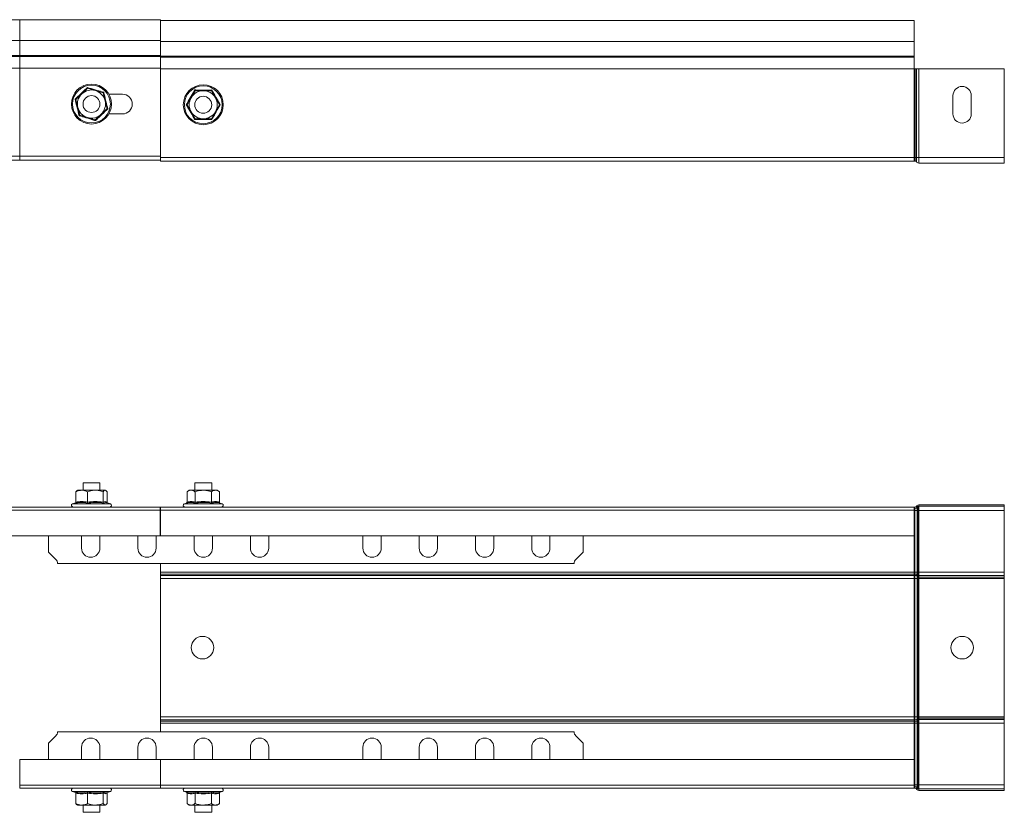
# Model space of a CAD drawing. Header units: millimetres. Extents: x 268 to 1703, y -1326 to 670.
# Tile 30 of 30: x 1352 to 1702, y 389 to 670. Entities that reach past the tile are written whole.
import ezdxf

# ---------------------------------------------------------------- set-up
doc = ezdxf.new("R2010")
doc.units = ezdxf.units.MM
doc.linetypes.add('K5LT32768', pattern=[0])
doc.linetypes.add('K5LT32769', pattern=[0])

msp = doc.modelspace()

# ---------------------------------------------------------------- linework, layer by layer
at = {"color": 7, "linetype": 'K5LT32768', "lineweight": 15}
for p, q in [((1352.35, 670.43), (1246.67, 670.43)), ((1402.35, 670.43), (1352.35, 670.43)), ((1402.35, 665.75), (1402.35, 670.43)), ((1670.35, 670.18), (1402.35, 670.18)), ((1670.35, 670.18), (1670.35, 662.72)), ((1402.35, 665.75), (1402.35, 662.72)), ((1352.35, 657.66), (1352.35, 662.97)), ((1352.35, 662.97), (1402.35, 662.97)), ((1670.35, 662.72), (1402.35, 662.72)), ((1402.35, 662.72), (1402.35, 660.29)), ((1670.35, 662.72), (1670.35, 657.41)), ((1402.35, 657.66), (1402.35, 660.29)), ((1250.35, 657.66), (1352.35, 657.66)), ((1250.69, 657.3), (1352.35, 657.3)), ((1352.35, 657.3), (1352.35, 657.66)), ((1352.35, 657.66), (1402.35, 657.66)), ((1352.35, 653.17), (1352.35, 657.3)), ((1352.35, 657.3), (1402.35, 657.3)), ((1402.35, 657.3), (1402.35, 657.66)), ((1670.35, 657.41), (1402.35, 657.41)), ((1402.35, 653.17), (1402.35, 657.3)), ((1670.35, 657.05), (1402.35, 657.05)), ((1670.35, 657.41), (1670.35, 657.05)), ((1670.35, 657.05), (1670.35, 652.92)), ((1252.35, 653.17), (1352.35, 653.17)), ((1352.35, 621.93), (1352.35, 653.17)), ((1352.35, 653.17), (1402.35, 653.17)), ((1402.35, 621.93), (1402.35, 653.17)), ((1402.35, 652.92), (1402.35, 621.38)), ((1670.35, 652.92), (1402.35, 652.92)), ((1670.35, 652.92), (1670.35, 621.38)), ((1670.35, 652.92), (1670.55, 652.92)), ((1670.55, 652.92), (1670.55, 621.38)), ((1670.55, 652.92), (1670.96, 652.92)), ((1670.96, 652.92), (1670.96, 621.38)), ((1670.96, 652.92), (1671.18, 652.92)), ((1671.18, 652.92), (1671.18, 621.38)), ((1671.18, 652.92), (1672, 652.92)), ((1672, 652.92), (1672, 621.38)), ((1672, 652.92), (1702.35, 652.92)), ((1702.35, 652.92), (1702.35, 621.38)), ((1372.3, 642.05), (1374.39, 644.04)), ((1374.39, 644.04), (1376.48, 646.04)), ((1376.48, 646.04), (1376.41, 646.32)), ((1379.25, 645.23), (1376.48, 646.04)), ((1382.02, 644.42), (1379.25, 645.23)), ((1382.02, 644.42), (1382.23, 644.62)), ((1382.02, 644.42), (1382.7, 641.61)), ((1413.27, 642.68), (1414.71, 645.18)), ((1414.56, 645.43), (1414.71, 645.18)), ((1414.71, 645.18), (1417.6, 645.18)), ((1417.6, 645.18), (1420.48, 645.18)), ((1420.63, 645.43), (1420.48, 645.18)), ((1420.48, 645.18), (1421.93, 642.68)), ((1372.02, 642.13), (1372.3, 642.05)), ((1372.99, 639.24), (1372.3, 642.05)), ((1382.7, 641.61), (1383.39, 638.81)), ((1388.85, 643.93), (1384.02, 643.93)), ((1411.82, 640.18), (1413.27, 642.68)), ((1421.93, 642.68), (1423.37, 640.18)), ((1684.1, 636.93), (1684.1, 643.43)), ((1690.6, 643.43), (1690.6, 636.93)), ((1373.67, 636.44), (1372.99, 639.24)), ((1383.39, 638.81), (1381.3, 636.81)), ((1383.39, 638.81), (1383.67, 638.73)), ((1411.53, 640.18), (1411.82, 640.18)), ((1413.27, 637.68), (1411.82, 640.18)), ((1414.71, 635.18), (1413.27, 637.68)), ((1420.48, 635.18), (1421.93, 637.68)), ((1421.93, 637.68), (1423.37, 640.18)), ((1423.37, 640.18), (1423.66, 640.18)), ((1373.46, 636.24), (1373.67, 636.44)), ((1376.44, 635.63), (1373.67, 636.44)), ((1379.21, 634.82), (1376.44, 635.63)), ((1381.3, 636.81), (1379.21, 634.82)), ((1379.28, 634.53), (1379.21, 634.82)), ((1384.02, 636.93), (1388.85, 636.93)), ((1414.71, 635.18), (1414.56, 634.92)), ((1417.6, 635.18), (1414.71, 635.18)), ((1420.48, 635.18), (1417.6, 635.18)), ((1420.48, 635.18), (1420.63, 634.92)), ((1252.91, 620.43), (1352.35, 620.43)), ((1352.35, 620.43), (1352.35, 621.93)), ((1352.35, 621.93), (1402.35, 621.93)), ((1352.35, 620.43), (1402.35, 620.43)), ((1670.35, 621.38), (1402.35, 621.38)), ((1402.35, 621.38), (1402.35, 620.18)), ((1670.35, 620.18), (1402.35, 620.18)), ((1670.35, 621.38), (1670.35, 620.18)), ((1670.35, 621.38), (1670.55, 621.38)), ((1670.35, 620.18), (1670.55, 620.18)), ((1670.55, 621.38), (1670.55, 620.18)), ((1670.55, 621.38), (1670.96, 621.38)), ((1670.96, 621.38), (1670.96, 619.99)), ((1670.96, 621.38), (1671.18, 621.38)), ((1670.96, 619.99), (1671.18, 619.74)), ((1671.18, 621.38), (1671.18, 619.74)), ((1671.18, 621.38), (1672, 621.38)), ((1672, 621.38), (1702.35, 621.38)), ((1672, 621.38), (1672, 619.38)), ((1702.35, 621.38), (1702.35, 619.38)), ((1672, 619.38), (1702.35, 619.38)), ((1374.85, 505.69), (1374.85, 503.14)), ((1380.85, 505.69), (1374.85, 505.69)), ((1380.85, 503.14), (1380.85, 505.69)), ((1414.6, 505.69), (1414.6, 503.14)), ((1420.6, 505.69), (1414.6, 505.69)), ((1420.6, 503.14), (1420.6, 505.69)), ((1372.3, 502.54), (1372.7, 502.92)), ((1372.3, 498.86), (1372.3, 502.54)), ((1372.85, 503.14), (1372.65, 502.99)), ((1374.39, 503.14), (1372.85, 503.14)), ((1379.25, 503.14), (1374.39, 503.14)), ((1376.48, 498.86), (1376.48, 502.54)), ((1382.7, 503.14), (1379.25, 503.14)), ((1382.02, 498.86), (1382.02, 502.54)), ((1382.85, 503.14), (1382.7, 503.14)), ((1383.04, 502.99), (1382.85, 503.14)), ((1383.39, 498.86), (1383.39, 502.54)), ((1412.6, 503.14), (1411.82, 502.54)), ((1411.82, 498.86), (1411.82, 502.54)), ((1413.27, 503.14), (1412.6, 503.14)), ((1413.27, 503.14), (1417.6, 503.14)), ((1414.71, 498.86), (1414.71, 502.54)), ((1421.93, 503.14), (1417.6, 503.14)), ((1420.48, 498.86), (1420.48, 502.54)), ((1422.6, 503.14), (1421.93, 503.14)), ((1423.37, 502.54), (1422.6, 503.14)), ((1423.37, 498.86), (1423.37, 502.54)), ((1153.81, 497.14), (1402.28, 497.14)), ((1372.23, 498.65), (1371.12, 498.24)), ((1384.57, 498.24), (1383.26, 498.72)), ((1402.28, 496.02), (1402.28, 497.14)), ((1402.35, 497.14), (1402.35, 495.95)), ((1670.35, 497.14), (1402.35, 497.14)), ((1411.53, 498.48), (1410.87, 498.24)), ((1424.32, 498.24), (1423.66, 498.48)), ((1670.35, 497.14), (1670.35, 496.02)), ((1670.35, 497.14), (1670.55, 497.14)), ((1670.55, 496.59), (1670.55, 497.14)), ((1670.96, 497.32), (1671.18, 497.57)), ((1671.37, 496.96), (1670.96, 497.32)), ((1671.59, 497.21), (1671.18, 497.57)), ((1671.37, 496.96), (1671.59, 497.21)), ((1671.59, 495.94), (1671.59, 497.21)), ((1672, 497.39), (1672, 497.94)), ((1672, 497.94), (1702.35, 497.94)), ((1672, 497.39), (1702.35, 497.39)), ((1672, 495.94), (1672, 497.39)), ((1702.35, 497.39), (1702.35, 497.94)), ((1702.35, 495.94), (1702.35, 497.39)), ((1402.28, 496.02), (1154.93, 496.02)), ((1402.35, 496.59), (1402.28, 496.59)), ((1402.28, 486.92), (1402.28, 496.02)), ((1402.35, 495.69), (1402.28, 495.69)), ((1402.35, 494.69), (1402.28, 494.69)), ((1670.35, 496.02), (1402.35, 496.02)), ((1402.35, 496.02), (1402.35, 486.92)), ((1670.35, 496.59), (1670.55, 496.59)), ((1670.35, 496.02), (1670.35, 486.92)), ((1670.35, 495.94), (1670.55, 495.94)), ((1670.55, 495.94), (1670.55, 496.59)), ((1670.55, 495.94), (1671.37, 495.94)), ((1670.55, 473.94), (1670.55, 495.94)), ((1671.37, 495.94), (1671.37, 496.96)), ((1671.37, 495.94), (1671.59, 495.94)), ((1671.37, 473.94), (1671.37, 495.94)), ((1671.59, 495.94), (1672, 495.94)), ((1671.59, 473.94), (1671.59, 495.94)), ((1672, 495.94), (1702.35, 495.94)), ((1672, 473.94), (1672, 495.94)), ((1702.35, 473.94), (1702.35, 495.94)), ((1163.48, 486.92), (1402.28, 486.92)), ((1362.6, 486.92), (1362.6, 481.08)), ((1374.35, 486.92), (1374.35, 482.53)), ((1380.85, 482.53), (1380.85, 486.92)), ((1394.35, 486.92), (1394.35, 482.53)), ((1400.85, 482.53), (1400.85, 486.92)), ((1402.35, 486.92), (1670.35, 486.92)), ((1414.35, 486.92), (1414.35, 482.53)), ((1420.85, 482.53), (1420.85, 486.92)), ((1434.35, 486.92), (1434.35, 482.53)), ((1440.85, 482.53), (1440.85, 486.92)), ((1474.35, 486.92), (1474.35, 482.53)), ((1480.85, 482.53), (1480.85, 486.92)), ((1494.35, 486.92), (1494.35, 482.53)), ((1500.85, 482.53), (1500.85, 486.92)), ((1514.35, 486.92), (1514.35, 482.53)), ((1520.85, 482.53), (1520.85, 486.92)), ((1534.35, 486.92), (1534.35, 482.53)), ((1540.85, 482.53), (1540.85, 486.92)), ((1552.6, 481.08), (1552.6, 486.92)), ((1670.35, 473.94), (1670.35, 486.92)), ((1365.18, 478.5), (1362.6, 481.08)), ((1552.6, 481.08), (1550.01, 478.5)), ((1365.77, 477.08), (1549.42, 477.08)), ((1402.35, 472.58), (1402.35, 477.08)), ((1670.35, 473.94), (1402.35, 473.94)), ((1670.35, 473.3), (1402.35, 473.3)), ((1670.35, 472.79), (1402.35, 472.79)), ((1402.35, 471.77), (1402.35, 472.58)), ((1670.35, 473.3), (1670.35, 473.94)), ((1670.35, 473.94), (1670.55, 473.94)), ((1670.35, 472.79), (1670.35, 473.3)), ((1670.35, 473.3), (1670.55, 473.3)), ((1670.35, 471.77), (1670.35, 472.79)), ((1670.35, 472.79), (1670.55, 472.79)), ((1670.55, 473.3), (1670.55, 473.94)), ((1670.55, 473.94), (1671.37, 473.94)), ((1670.55, 472.79), (1670.55, 473.3)), ((1670.55, 471.77), (1670.55, 472.79)), ((1671.37, 473.05), (1671.37, 473.94)), ((1671.37, 473.94), (1671.59, 473.94)), ((1671.37, 472.53), (1671.37, 473.05)), ((1671.37, 473.05), (1671.59, 472.87)), ((1671.37, 471.77), (1671.37, 472.53)), ((1671.37, 472.53), (1671.59, 472.36)), ((1671.59, 472.87), (1671.59, 473.94)), ((1671.59, 473.94), (1672, 473.94)), ((1671.59, 472.36), (1671.59, 472.87)), ((1672, 472.74), (1672, 473.94)), ((1672, 473.94), (1702.35, 473.94)), ((1672, 472.23), (1672, 472.74)), ((1672, 472.74), (1702.35, 472.74)), ((1702.35, 472.74), (1702.35, 473.94)), ((1702.35, 472.23), (1702.35, 472.74)), ((1402.35, 422.51), (1402.35, 471.77)), ((1670.35, 471.77), (1402.35, 471.77)), ((1670.35, 422.51), (1670.35, 471.77)), ((1670.35, 471.77), (1670.55, 471.77)), ((1670.55, 422.51), (1670.55, 471.77)), ((1670.55, 471.77), (1671.37, 471.77)), ((1671.37, 422.51), (1671.37, 471.77)), ((1671.37, 471.77), (1671.59, 471.77)), ((1671.59, 471.77), (1671.59, 472.36)), ((1671.59, 422.51), (1671.59, 471.77)), ((1671.59, 471.77), (1672, 471.77)), ((1672, 471.77), (1672, 472.23)), ((1672, 472.23), (1702.35, 472.23)), ((1672, 422.51), (1672, 471.77)), ((1672, 471.77), (1702.35, 471.77)), ((1702.35, 471.77), (1702.35, 472.23)), ((1702.35, 422.51), (1702.35, 471.77)), ((1670.35, 422.51), (1402.35, 422.51)), ((1402.35, 421.7), (1402.35, 422.51)), ((1402.35, 417.2), (1402.35, 421.7)), ((1670.35, 421.49), (1402.35, 421.49)), ((1670.35, 420.98), (1402.35, 420.98)), ((1670.35, 420.34), (1402.35, 420.34)), ((1670.35, 421.49), (1670.35, 422.51)), ((1670.35, 422.51), (1670.55, 422.51)), ((1670.35, 420.98), (1670.35, 421.49)), ((1670.35, 421.49), (1670.55, 421.49)), ((1670.35, 420.34), (1670.35, 420.98)), ((1670.35, 420.98), (1670.55, 420.98)), ((1670.35, 407.37), (1670.35, 420.34)), ((1670.35, 420.34), (1670.55, 420.34)), ((1670.55, 421.49), (1670.55, 422.51)), ((1670.55, 422.51), (1671.37, 422.51)), ((1670.55, 420.98), (1670.55, 421.49)), ((1670.55, 420.34), (1670.55, 420.98)), ((1670.55, 420.34), (1671.37, 420.34)), ((1670.55, 398.34), (1670.55, 420.34)), ((1671.37, 421.75), (1671.37, 422.51)), ((1671.37, 422.51), (1671.59, 422.51)), ((1671.37, 421.75), (1671.59, 421.92)), ((1671.37, 421.24), (1671.37, 421.75)), ((1671.37, 421.24), (1671.59, 421.41)), ((1671.37, 420.34), (1671.37, 421.24)), ((1671.37, 420.34), (1671.59, 420.34)), ((1671.37, 398.34), (1671.37, 420.34)), ((1671.59, 421.92), (1671.59, 422.51)), ((1671.59, 422.51), (1672, 422.51)), ((1671.59, 421.41), (1671.59, 421.92)), ((1671.59, 420.34), (1671.59, 421.41)), ((1671.59, 420.34), (1672, 420.34)), ((1671.59, 398.34), (1671.59, 420.34)), ((1672, 422.05), (1672, 422.51)), ((1672, 422.51), (1702.35, 422.51)), ((1672, 422.05), (1702.35, 422.05)), ((1672, 421.54), (1672, 422.05)), ((1672, 421.54), (1702.35, 421.54)), ((1672, 420.34), (1672, 421.54)), ((1672, 420.34), (1702.35, 420.34)), ((1672, 398.34), (1672, 420.34)), ((1702.35, 422.05), (1702.35, 422.51)), ((1702.35, 421.54), (1702.35, 422.05)), ((1702.35, 420.34), (1702.35, 421.54)), ((1702.35, 398.34), (1702.35, 420.34)), ((1549.42, 417.2), (1365.77, 417.2)), ((1362.6, 413.2), (1365.18, 415.78)), ((1362.6, 413.2), (1362.6, 407.37)), ((1550.01, 415.78), (1552.6, 413.2)), ((1552.6, 407.37), (1552.6, 413.2)), ((1374.35, 411.75), (1374.35, 407.37)), ((1380.85, 407.37), (1380.85, 411.75)), ((1394.35, 411.75), (1394.35, 407.37)), ((1400.85, 407.37), (1400.85, 411.75)), ((1414.35, 411.75), (1414.35, 407.37)), ((1420.85, 407.37), (1420.85, 411.75)), ((1434.35, 411.75), (1434.35, 407.37)), ((1440.85, 407.37), (1440.85, 411.75)), ((1474.35, 411.75), (1474.35, 407.37)), ((1480.85, 407.37), (1480.85, 411.75)), ((1494.35, 411.75), (1494.35, 407.37)), ((1500.85, 407.37), (1500.85, 411.75)), ((1514.35, 411.75), (1514.35, 407.37)), ((1520.85, 407.37), (1520.85, 411.75)), ((1534.35, 411.75), (1534.35, 407.37)), ((1540.85, 407.37), (1540.85, 411.75)), ((1402.35, 407.37), (1352.35, 407.37)), ((1670.35, 407.37), (1402.35, 407.37)), ((1402.35, 398.27), (1402.35, 407.37)), ((1670.35, 407.37), (1670.35, 398.27)), ((1352.35, 398.27), (1402.35, 398.27)), ((1352.35, 397.14), (1402.35, 397.14)), ((1371.12, 396.04), (1372.23, 395.63)), ((1383.25, 395.56), (1384.57, 396.04)), ((1402.35, 397.14), (1402.35, 398.33)), ((1402.35, 398.27), (1670.35, 398.27)), ((1670.35, 397.14), (1402.35, 397.14)), ((1410.87, 396.04), (1411.53, 395.8)), ((1423.66, 395.8), (1424.32, 396.04)), ((1670.35, 398.34), (1670.55, 398.34)), ((1670.35, 398.27), (1670.35, 397.14)), ((1670.35, 397.69), (1670.55, 397.69)), ((1670.35, 397.14), (1670.55, 397.14)), ((1670.55, 397.69), (1670.55, 398.34)), ((1670.55, 398.34), (1671.37, 398.34)), ((1670.55, 397.69), (1670.55, 397.14)), ((1671.37, 397.32), (1670.96, 396.96)), ((1670.96, 396.96), (1671.18, 396.71)), ((1671.59, 397.07), (1671.18, 396.71)), ((1671.37, 397.32), (1671.37, 398.34)), ((1671.37, 398.34), (1671.59, 398.34)), ((1671.37, 397.32), (1671.59, 397.07)), ((1671.59, 397.07), (1671.59, 398.34)), ((1671.59, 398.34), (1672, 398.34)), ((1672, 396.89), (1672, 398.34)), ((1672, 398.34), (1702.35, 398.34)), ((1672, 396.89), (1672, 396.34)), ((1672, 396.89), (1702.35, 396.89)), ((1672, 396.34), (1702.35, 396.34)), ((1702.35, 396.89), (1702.35, 398.34)), ((1702.35, 396.89), (1702.35, 396.34)), ((1372.3, 395.42), (1372.3, 391.74)), ((1376.48, 395.42), (1376.48, 391.74)), ((1382.02, 395.42), (1382.02, 391.74)), ((1383.39, 395.42), (1383.39, 391.74)), ((1411.82, 395.42), (1411.82, 391.74)), ((1414.71, 395.42), (1414.71, 391.74)), ((1420.48, 395.42), (1420.48, 391.74)), ((1423.37, 395.42), (1423.37, 391.74)), ((1372.65, 391.29), (1372.85, 391.14)), ((1372.85, 391.14), (1374.39, 391.14)), ((1379.25, 391.14), (1374.39, 391.14)), ((1374.85, 391.14), (1374.85, 388.59)), ((1374.85, 388.59), (1380.85, 388.59)), ((1379.25, 391.14), (1382.7, 391.14)), ((1380.85, 388.59), (1380.85, 391.14)), ((1382.7, 391.14), (1382.85, 391.14)), ((1382.85, 391.14), (1383.04, 391.29)), ((1411.82, 391.74), (1412.6, 391.14)), ((1412.6, 391.14), (1413.27, 391.14)), ((1413.27, 391.14), (1417.6, 391.14)), ((1414.6, 391.14), (1414.6, 388.59)), ((1414.6, 388.59), (1420.6, 388.59)), ((1417.6, 391.14), (1421.93, 391.14)), ((1420.6, 388.59), (1420.6, 391.14)), ((1422.6, 391.14), (1421.93, 391.14)), ((1422.6, 391.14), (1423.37, 391.74))]:
    msp.add_line(p, q, dxfattribs=at)
at = {"color": 8, "linetype": 'K5LT32769', "lineweight": 15, "true_color": 0x808080}
for p, q in [((1352.35, 662.97), (1352.35, 670.43)), ((1250.37, 662.97), (1352.35, 662.97)), ((1253.15, 621.93), (1352.35, 621.93)), ((1371.12, 498.24), (1384.57, 498.24)), ((1410.87, 498.24), (1411.77, 498.24)), ((1411.77, 498.24), (1424.32, 498.24)), ((1402.28, 495.33), (1402.35, 495.33)), ((1402.28, 494.19), (1402.35, 494.19)), ((1352.35, 398.27), (1352.35, 407.37)), ((1352.35, 397.14), (1352.35, 398.27)), ((1379.73, 396.04), (1371.12, 396.04)), ((1384.57, 396.04), (1379.73, 396.04)), ((1424.32, 396.04), (1410.87, 396.04))]:
    msp.add_line(p, q, dxfattribs=at)
at = {"color": 7, "linetype": 'K5LT32768', "lineweight": 15}
for centre, radius in [((1377.85, 640.43), 7.1), ((1377.85, 640.43), 6.73), ((1417.6, 640.18), 7.1), ((1417.6, 640.18), 6.73), ((1377.85, 640.43), 3), ((1417.6, 640.18), 3), ((1417.35, 447.14), 4), ((1687.35, 447.14), 4)]:
    msp.add_circle(centre, radius, dxfattribs=at)
for centre, radius, start, end in [((1377.85, 640.43), 5, 133.6984, 193.6984), ((1377.85, 640.43), 5, 73.6984, 133.6984), ((1377.85, 640.43), 5, 13.6984, 73.6984), ((1417.6, 640.18), 5, 90, 150), ((1417.6, 640.18), 5, 30, 90), ((1687.35, 643.43), 3.25, 0, 180), ((1377.85, 640.43), 5, 313.6984, 13.6984), ((1388.85, 640.43), 3.5, 270, 90), ((1417.6, 640.18), 5, 150, 210), ((1417.6, 640.18), 5, 330, 30), ((1377.85, 640.43), 5, 193.6984, 253.6984), ((1417.6, 640.18), 5, 210, 270), ((1417.6, 640.18), 5, 270, 330), ((1377.85, 640.43), 5, 253.6984, 313.6984), ((1687.35, 636.93), 3.25, 180, 0), ((1670.55, 619.63), 0.55, 41.8103, 90), ((1672, 620.48), 1.1, 221.8103, 270), ((1371.31, 497.71), 0.567, 110, 270), ((1384.38, 497.71), 0.567, 270, 70), ((1411.06, 497.71), 0.567, 110, 270), ((1424.13, 497.71), 0.567, 270, 70), ((1670.55, 497.69), 0.55, 270, 318.1897), ((1672, 496.84), 1.1, 90, 138.1897), ((1672, 496.84), 0.55, 90, 138.1897), ((1670.55, 497.69), 1.1, 270, 318.1897), ((1377.6, 482.53), 3.25, 180, 0), ((1397.6, 482.53), 3.25, 180, 0), ((1417.6, 482.53), 3.25, 180, 0), ((1437.6, 482.53), 3.25, 180, 0), ((1477.6, 482.53), 3.25, 180, 0), ((1497.6, 482.53), 3.25, 180, 0), ((1517.6, 482.53), 3.25, 180, 0), ((1537.6, 482.53), 3.25, 180, 0), ((1363.77, 477.08), 2, 0, 45), ((1551.42, 477.08), 2, 135, 180), ((1670.58, 471.97), 1.34, 53.6659, 91.236), ((1670.58, 471.46), 1.34, 53.6662, 91.2358), ((1671.99, 473.41), 0.668, 233.6688, 271.2355), ((1671.99, 472.89), 0.668, 233.6684, 271.236), ((1670.58, 422.82), 1.34, 268.764, 306.3341), ((1670.58, 422.31), 1.34, 268.7639, 306.3339), ((1671.99, 421.39), 0.668, 88.7645, 126.3312), ((1671.99, 420.87), 0.668, 88.7648, 126.3308), ((1363.77, 417.2), 2, 315, 0), ((1551.42, 417.2), 2, 180, 225), ((1377.6, 411.75), 3.25, 0, 180), ((1397.6, 411.75), 3.25, 0, 180), ((1417.6, 411.75), 3.25, 0, 180), ((1437.6, 411.75), 3.25, 0, 180), ((1477.6, 411.75), 3.25, 0, 180), ((1497.6, 411.75), 3.25, 0, 180), ((1517.6, 411.75), 3.25, 0, 180), ((1537.6, 411.75), 3.25, 0, 180), ((1371.31, 396.57), 0.567, 90, 250), ((1384.38, 396.57), 0.567, 290, 90), ((1411.06, 396.57), 0.567, 90, 250), ((1424.13, 396.57), 0.567, 290, 90), ((1670.55, 396.59), 1.1, 41.8103, 90), ((1670.55, 396.59), 0.55, 41.8103, 90), ((1672, 397.44), 1.1, 221.8103, 270), ((1672, 397.44), 0.55, 221.8103, 270)]:
    msp.add_arc(centre, radius, start, end, dxfattribs=at)
for points, knots in [([(1372.02, 642.13), (1372.2, 642.29), (1373.06, 643.1), (1374.55, 644.51), (1375.82, 645.75), (1376.41, 646.32)], [0, 0, 0, 0, 0.118083, 0.59226, 1, 1, 1, 1]), ([(1376.41, 646.32), (1376.63, 646.25), (1377.77, 645.91), (1379.73, 645.33), (1381.44, 644.84), (1382.23, 644.62)], [0, 0, 0, 0, 0.118085, 0.592259, 1, 1, 1, 1]), ([(1382.23, 644.62), (1382.28, 644.39), (1382.56, 643.23), (1383.03, 641.24), (1383.47, 639.52), (1383.67, 638.73)], [0, 0, 0, 0, 0.118083, 0.592258, 1, 1, 1, 1]), ([(1411.53, 640.18), (1411.65, 640.38), (1412.25, 641.4), (1413.28, 643.17), (1414.16, 644.72), (1414.56, 645.43)], [0, 0, 0, 0, 0.118083, 0.592258, 1, 1, 1, 1]), ([(1414.56, 645.43), (1414.8, 645.43), (1415.98, 645.42), (1418.03, 645.41), (1419.81, 645.42), (1420.63, 645.43)], [0, 0, 0, 0, 0.118087, 0.592258, 1, 1, 1, 1]), ([(1420.63, 645.43), (1420.74, 645.23), (1421.33, 644.19), (1422.34, 642.42), (1423.24, 640.89), (1423.66, 640.18)], [0, 0, 0, 0, 0.118083, 0.592258, 1, 1, 1, 1]), ([(1373.46, 636.24), (1373.41, 636.47), (1373.13, 637.62), (1372.66, 639.61), (1372.22, 641.33), (1372.02, 642.13)], [0, 0, 0, 0, 0.118083, 0.592259, 1, 1, 1, 1]), ([(1383.67, 638.73), (1383.5, 638.56), (1382.63, 637.75), (1381.14, 636.34), (1379.87, 635.11), (1379.28, 634.53)], [0, 0, 0, 0, 0.118083, 0.592259, 1, 1, 1, 1]), ([(1414.56, 634.92), (1414.45, 635.13), (1413.86, 636.16), (1412.85, 637.94), (1411.95, 639.47), (1411.53, 640.18)], [0, 0, 0, 0, 0.118084, 0.592259, 1, 1, 1, 1]), ([(1423.66, 640.18), (1423.54, 639.97), (1422.94, 638.95), (1421.91, 637.18), (1421.03, 635.64), (1420.63, 634.92)], [0, 0, 0, 0, 0.118085, 0.592259, 1, 1, 1, 1]), ([(1379.28, 634.53), (1379.06, 634.6), (1377.92, 634.95), (1375.96, 635.53), (1374.25, 636.01), (1373.46, 636.24)], [0, 0, 0, 0, 0.118082, 0.592257, 1, 1, 1, 1]), ([(1420.63, 634.92), (1420.39, 634.93), (1419.21, 634.94), (1417.16, 634.95), (1415.38, 634.93), (1414.56, 634.92)], [0, 0, 0, 0, 0.118082, 0.592258, 1, 1, 1, 1]), ([(1374.39, 503.14), (1373.82, 503.06), (1373.1, 502.96), (1372.44, 502.61), (1372.3, 502.54)], [0, 0, 0, 0, 0.801461, 1, 1, 1, 1]), ([(1376.48, 502.54), (1375.86, 502.82), (1375.18, 503.13), (1374.47, 503.14), (1374.39, 503.14)], [0, 0, 0, 0, 0.896039, 1, 1, 1, 1]), ([(1379.25, 503.14), (1379.11, 503.14), (1378.19, 503.12), (1377.26, 502.85), (1376.51, 502.55), (1376.48, 502.54)], [0, 0, 0, 0, 0.148484, 0.965573, 1, 1, 1, 1]), ([(1382.02, 502.54), (1381.79, 502.63), (1380.9, 502.98), (1379.95, 503.07), (1379.25, 503.14)], [0, 0, 0, 0, 0.263255, 1, 1, 1, 1]), ([(1382.7, 503.14), (1382.52, 503.06), (1382.28, 502.96), (1382.06, 502.61), (1382.02, 502.54)], [0, 0, 0, 0, 0.801462, 1, 1, 1, 1]), ([(1383.39, 502.54), (1383.19, 502.82), (1382.96, 503.13), (1382.73, 503.14), (1382.7, 503.14)], [0, 0, 0, 0, 0.896037, 1, 1, 1, 1]), ([(1411.82, 502.54), (1411.94, 502.63), (1412.41, 502.98), (1412.9, 503.07), (1413.27, 503.14)], [0, 0, 0, 0, 0.263255, 1, 1, 1, 1]), ([(1413.27, 503.14), (1413.34, 503.14), (1413.81, 503.12), (1414.3, 502.85), (1414.69, 502.55), (1414.71, 502.54)], [0, 0, 0, 0, 0.148486, 0.965571, 1, 1, 1, 1]), ([(1417.6, 503.14), (1416.8, 503.06), (1415.81, 502.96), (1414.89, 502.61), (1414.71, 502.54)], [0, 0, 0, 0, 0.801464, 1, 1, 1, 1]), ([(1420.48, 502.54), (1419.63, 502.82), (1418.68, 503.13), (1417.7, 503.14), (1417.6, 503.14)], [0, 0, 0, 0, 0.896037, 1, 1, 1, 1]), ([(1421.93, 503.14), (1421.53, 503.06), (1421.04, 502.96), (1420.57, 502.61), (1420.48, 502.54)], [0, 0, 0, 0, 0.801461, 1, 1, 1, 1]), ([(1423.37, 502.54), (1422.94, 502.82), (1422.47, 503.13), (1421.98, 503.14), (1421.93, 503.14)], [0, 0, 0, 0, 0.896037, 1, 1, 1, 1]), ([(1372.02, 498.48), (1372.02, 498.48), (1372.06, 498.5), (1372.14, 498.54), (1372.23, 498.63), (1372.29, 498.74), (1372.3, 498.82), (1372.3, 498.86)], [0, 0, 0, 0, 0.007912, 0.267527, 0.528601, 0.763814, 1, 1, 1, 1]), ([(1376.41, 498.48), (1376.24, 498.52), (1375.39, 498.73), (1373.92, 498.88), (1372.62, 498.61), (1372.02, 498.48)], [0, 0, 0, 0, 0.118084, 0.592258, 1, 1, 1, 1]), ([(1372.3, 498.86), (1372.99, 498.99), (1374.38, 499.25), (1375.77, 498.99), (1376.48, 498.86)], [0, 0, 0, 0, 0.492148, 1, 1, 1, 1]), ([(1376.41, 498.48), (1376.41, 498.48), (1376.42, 498.5), (1376.44, 498.54), (1376.46, 498.63), (1376.47, 498.74), (1376.48, 498.82), (1376.48, 498.86)], [0, 0, 0, 0, 0.007916, 0.267535, 0.528602, 0.763816, 1, 1, 1, 1]), ([(1382.23, 498.48), (1382, 498.52), (1380.86, 498.73), (1378.89, 498.88), (1377.19, 498.61), (1376.41, 498.48)], [0, 0, 0, 0, 0.118084, 0.592257, 1, 1, 1, 1]), ([(1376.48, 498.86), (1377.39, 498.99), (1379.23, 499.25), (1381.08, 498.99), (1382.02, 498.86)], [0, 0, 0, 0, 0.492149, 1, 1, 1, 1]), ([(1382.02, 498.86), (1382.24, 498.99), (1382.7, 499.25), (1383.16, 498.99), (1383.39, 498.86)], [0, 0, 0, 0, 0.492148, 1, 1, 1, 1]), ([(1382.23, 498.48), (1382.23, 498.48), (1382.2, 498.5), (1382.14, 498.54), (1382.08, 498.63), (1382.03, 498.74), (1382.02, 498.82), (1382.02, 498.86)], [0, 0, 0, 0, 0.007901, 0.267536, 0.528597, 0.763813, 1, 1, 1, 1]), ([(1383.24, 498.66), (1383.09, 498.72), (1382.74, 498.86), (1382.42, 498.62), (1382.23, 498.48)], [0, 0, 0, 0, 0.426171, 1, 1, 1, 1]), ([(1383.39, 498.86), (1383.39, 498.82), (1383.4, 498.74), (1383.44, 498.68), (1383.46, 498.65)], [0, 0, 0, 0, 0.52994, 1, 1, 1, 1]), ([(1411.82, 498.86), (1411.82, 498.82), (1411.81, 498.74), (1411.74, 498.63), (1411.65, 498.54), (1411.57, 498.5), (1411.53, 498.48), (1411.53, 498.48)], [0, 0, 0, 0, 0.236182, 0.471395, 0.732464, 0.992119, 1, 1, 1, 1]), ([(1414.56, 498.48), (1414.45, 498.52), (1413.86, 498.73), (1412.85, 498.88), (1411.95, 498.61), (1411.53, 498.48)], [0, 0, 0, 0, 0.118083, 0.592259, 1, 1, 1, 1]), ([(1411.82, 498.86), (1412.3, 498.99), (1413.26, 499.25), (1414.22, 498.99), (1414.71, 498.86)], [0, 0, 0, 0, 0.492148, 1, 1, 1, 1]), ([(1414.71, 498.86), (1414.71, 498.82), (1414.7, 498.74), (1414.67, 498.63), (1414.62, 498.54), (1414.58, 498.5), (1414.56, 498.48), (1414.56, 498.48)], [0, 0, 0, 0, 0.236187, 0.471399, 0.732466, 0.992081, 1, 1, 1, 1]), ([(1420.63, 498.48), (1420.39, 498.52), (1419.21, 498.73), (1417.16, 498.88), (1415.38, 498.61), (1414.56, 498.48)], [0, 0, 0, 0, 0.118082, 0.592258, 1, 1, 1, 1]), ([(1414.71, 498.86), (1415.66, 498.99), (1417.58, 499.25), (1419.5, 498.99), (1420.48, 498.86)], [0, 0, 0, 0, 0.492148, 1, 1, 1, 1]), ([(1420.48, 498.86), (1420.96, 498.99), (1421.92, 499.25), (1422.88, 498.99), (1423.37, 498.86)], [0, 0, 0, 0, 0.492148, 1, 1, 1, 1]), ([(1420.63, 498.48), (1420.63, 498.48), (1420.61, 498.5), (1420.57, 498.54), (1420.52, 498.63), (1420.49, 498.74), (1420.48, 498.82), (1420.48, 498.86)], [0, 0, 0, 0, 0.007919, 0.267534, 0.528601, 0.763813, 1, 1, 1, 1]), ([(1423.66, 498.48), (1423.54, 498.52), (1422.94, 498.73), (1421.91, 498.88), (1421.03, 498.61), (1420.63, 498.48)], [0, 0, 0, 0, 0.118085, 0.592259, 1, 1, 1, 1]), ([(1423.66, 498.48), (1423.66, 498.48), (1423.62, 498.5), (1423.54, 498.54), (1423.45, 498.63), (1423.38, 498.74), (1423.37, 498.82), (1423.37, 498.86)], [0, 0, 0, 0, 0.007936, 0.267527, 0.528626, 0.763829, 1, 1, 1, 1]), ([(1372.02, 395.8), (1372.2, 395.76), (1373.06, 395.55), (1374.55, 395.4), (1375.82, 395.67), (1376.41, 395.8)], [0, 0, 0, 0, 0.118083, 0.59226, 1, 1, 1, 1]), ([(1372.02, 395.8), (1372.02, 395.8), (1372.06, 395.78), (1372.14, 395.74), (1372.23, 395.65), (1372.29, 395.54), (1372.3, 395.46), (1372.3, 395.42)], [0, 0, 0, 0, 0.007912, 0.267527, 0.528601, 0.763814, 1, 1, 1, 1]), ([(1376.41, 395.8), (1376.63, 395.76), (1377.77, 395.55), (1379.73, 395.4), (1381.44, 395.67), (1382.23, 395.8)], [0, 0, 0, 0, 0.118085, 0.592259, 1, 1, 1, 1]), ([(1376.48, 395.42), (1376.48, 395.46), (1376.47, 395.54), (1376.46, 395.65), (1376.44, 395.74), (1376.42, 395.78), (1376.41, 395.8), (1376.41, 395.8)], [0, 0, 0, 0, 0.236184, 0.471398, 0.732465, 0.992084, 1, 1, 1, 1]), ([(1382.02, 395.42), (1382.02, 395.46), (1382.03, 395.54), (1382.08, 395.65), (1382.14, 395.74), (1382.2, 395.78), (1382.23, 395.8), (1382.23, 395.8)], [0, 0, 0, 0, 0.236187, 0.471403, 0.732464, 0.992099, 1, 1, 1, 1]), ([(1382.23, 395.8), (1382.28, 395.76), (1382.56, 395.55), (1382.89, 395.4), (1383.18, 395.56), (1383.24, 395.59)], [0, 0, 0, 0, 0.166314, 0.834165, 1, 1, 1, 1]), ([(1383.39, 395.42), (1383.39, 395.47), (1383.4, 395.54), (1383.44, 395.6), (1383.46, 395.63)], [0, 0, 0, 0, 0.52994, 1, 1, 1, 1]), ([(1411.53, 395.8), (1411.65, 395.76), (1412.25, 395.55), (1413.28, 395.4), (1414.16, 395.67), (1414.56, 395.8)], [0, 0, 0, 0, 0.118083, 0.592258, 1, 1, 1, 1]), ([(1411.53, 395.8), (1411.53, 395.8), (1411.57, 395.78), (1411.65, 395.74), (1411.74, 395.65), (1411.81, 395.54), (1411.82, 395.46), (1411.82, 395.42)], [0, 0, 0, 0, 0.007881, 0.267536, 0.528605, 0.763818, 1, 1, 1, 1]), ([(1414.56, 395.8), (1414.8, 395.76), (1415.98, 395.55), (1418.03, 395.4), (1419.81, 395.67), (1420.63, 395.8)], [0, 0, 0, 0, 0.118087, 0.592258, 1, 1, 1, 1]), ([(1414.56, 395.8), (1414.56, 395.8), (1414.58, 395.78), (1414.62, 395.74), (1414.67, 395.65), (1414.7, 395.54), (1414.71, 395.46), (1414.71, 395.42)], [0, 0, 0, 0, 0.007919, 0.267534, 0.528601, 0.763813, 1, 1, 1, 1]), ([(1420.63, 395.8), (1420.63, 395.8), (1420.61, 395.78), (1420.57, 395.74), (1420.52, 395.65), (1420.49, 395.54), (1420.48, 395.46), (1420.48, 395.42)], [0, 0, 0, 0, 0.007919, 0.267534, 0.528601, 0.763813, 1, 1, 1, 1]), ([(1420.63, 395.8), (1420.74, 395.76), (1421.33, 395.55), (1422.34, 395.4), (1423.24, 395.67), (1423.66, 395.8)], [0, 0, 0, 0, 0.118083, 0.592258, 1, 1, 1, 1]), ([(1423.37, 395.42), (1423.37, 395.46), (1423.38, 395.54), (1423.45, 395.65), (1423.54, 395.74), (1423.62, 395.78), (1423.66, 395.8), (1423.66, 395.8)], [0, 0, 0, 0, 0.236171, 0.471374, 0.732473, 0.992064, 1, 1, 1, 1]), ([(1376.48, 395.42), (1375.79, 395.29), (1374.4, 395.03), (1373.01, 395.29), (1372.3, 395.42)], [0, 0, 0, 0, 0.492148, 1, 1, 1, 1]), ([(1382.02, 395.42), (1381.11, 395.29), (1379.26, 395.03), (1377.42, 395.29), (1376.48, 395.42)], [0, 0, 0, 0, 0.492147, 1, 1, 1, 1]), ([(1383.39, 395.42), (1383.16, 395.29), (1382.71, 395.03), (1382.25, 395.29), (1382.02, 395.42)], [0, 0, 0, 0, 0.492148, 1, 1, 1, 1]), ([(1414.71, 395.42), (1414.24, 395.29), (1413.27, 395.03), (1412.31, 395.29), (1411.82, 395.42)], [0, 0, 0, 0, 0.492148, 1, 1, 1, 1]), ([(1420.48, 395.42), (1419.54, 395.29), (1417.61, 395.03), (1415.69, 395.29), (1414.71, 395.42)], [0, 0, 0, 0, 0.492148, 1, 1, 1, 1]), ([(1423.37, 395.42), (1422.9, 395.29), (1421.93, 395.03), (1420.97, 395.29), (1420.48, 395.42)], [0, 0, 0, 0, 0.492148, 1, 1, 1, 1]), ([(1372.3, 391.74), (1372.92, 391.46), (1373.6, 391.16), (1374.32, 391.14), (1374.39, 391.14)], [0, 0, 0, 0, 0.896039, 1, 1, 1, 1]), ([(1372.7, 391.35), (1372.61, 391.39), (1372.47, 391.46), (1372.35, 391.67), (1372.3, 391.74)], [0, 0, 0, 0, 0.658477, 1, 1, 1, 1]), ([(1374.39, 391.14), (1374.96, 391.22), (1375.68, 391.32), (1376.35, 391.67), (1376.48, 391.74)], [0, 0, 0, 0, 0.801461, 1, 1, 1, 1]), ([(1379.25, 391.14), (1379.11, 391.14), (1378.19, 391.16), (1377.26, 391.43), (1376.51, 391.73), (1376.48, 391.74)], [0, 0, 0, 0, 0.148484, 0.965572, 1, 1, 1, 1]), ([(1382.02, 391.74), (1381.79, 391.65), (1380.9, 391.3), (1379.95, 391.21), (1379.25, 391.14)], [0, 0, 0, 0, 0.263255, 1, 1, 1, 1]), ([(1382.02, 391.74), (1382.22, 391.46), (1382.45, 391.16), (1382.68, 391.14), (1382.7, 391.14)], [0, 0, 0, 0, 0.896038, 1, 1, 1, 1]), ([(1382.7, 391.14), (1382.89, 391.22), (1383.12, 391.32), (1383.34, 391.67), (1383.39, 391.74)], [0, 0, 0, 0, 0.801462, 1, 1, 1, 1]), ([(1411.82, 391.74), (1411.94, 391.65), (1412.41, 391.3), (1412.9, 391.21), (1413.27, 391.14)], [0, 0, 0, 0, 0.263255, 1, 1, 1, 1]), ([(1413.27, 391.14), (1413.34, 391.14), (1413.81, 391.16), (1414.3, 391.43), (1414.69, 391.73), (1414.71, 391.74)], [0, 0, 0, 0, 0.148486, 0.965571, 1, 1, 1, 1]), ([(1414.71, 391.74), (1415.56, 391.46), (1416.51, 391.16), (1417.49, 391.14), (1417.6, 391.14)], [0, 0, 0, 0, 0.896037, 1, 1, 1, 1]), ([(1417.6, 391.14), (1418.39, 391.22), (1419.38, 391.32), (1420.3, 391.67), (1420.48, 391.74)], [0, 0, 0, 0, 0.801464, 1, 1, 1, 1]), ([(1420.48, 391.74), (1420.91, 391.46), (1421.38, 391.16), (1421.87, 391.14), (1421.93, 391.14)], [0, 0, 0, 0, 0.896037, 1, 1, 1, 1]), ([(1421.93, 391.14), (1422.32, 391.22), (1422.82, 391.32), (1423.28, 391.67), (1423.37, 391.74)], [0, 0, 0, 0, 0.801461, 1, 1, 1, 1])]:
    msp.add_open_spline(points, degree=3, knots=knots, dxfattribs=at)

doc.saveas('drawing.dxf')
